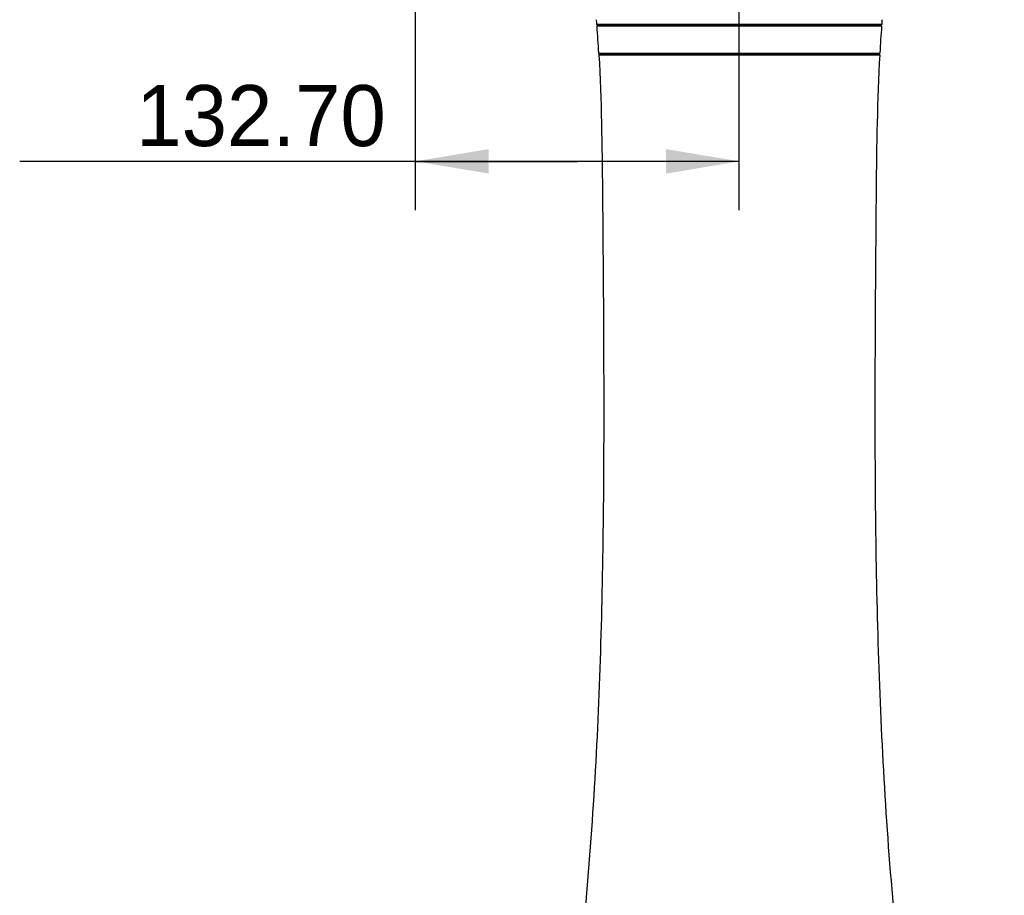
# Model space of a CAD drawing. Header units: millimetres. Extents: x 10 to 584, y 4 to 410.
# Tile 7 of 60: x 184 to 224, y 160 to 196. Entities that reach past the tile are written whole.
import ezdxf

# ---------------------------------------------------------------- set-up
doc = ezdxf.new("R2010")
doc.units = ezdxf.units.MM
doc.header["$LTSCALE"] = 32.67
doc.layers.get('0').update_dxf_attribs({"linetype": 'CONTINUOUS'})
doc.dimstyles.new('DIMSTYLE_1', dxfattribs={"dimtxt": 2.5, "dimasz": 3, "dimexe": 2, "dimexo": 1.5, "dimtad": 1, "dimlfac": 10, "dimzin": 0, "dimdsep": 46, "dimtxsty": 'Standard', "dimblk": '_FILLED', "dimblk1": '_FILLED', "dimblk2": '_FILLED', "dimcen": 0.09, "dimadec": 0, "dimazin": 0, "dimtp": 0.01, "dimtm": 0.01, "dimtfac": 1, "dimtofl": 0, "dimtmove": 0, "dimatfit": 3, "dimldrblk": '_FILLED', "dimfxl": 1, "dimtolj": 1, "dimtzin": 0, "dimarcsym": 0})

# ---------------------------------------------------------------- blocks, each defined once
blk = doc.blocks.new('_FILLED')
at = {"color": 0, "linetype": 'ByBlock'}
blk.add_solid([(0, 0), (-1, 0.167), (-1, -0.167)], dxfattribs=at)
blk = doc.blocks.new('*D3')
at = {"color": 7, "linetype": 'Continuous', "transparency": 16777216}
for p, q in [((200.342, 187.728), (200.342, 216.183)), ((213.612, 187.728), (213.612, 213.306)), ((206.977, 189.728), (184.13, 189.728)), ((200.342, 189.728), (206.977, 189.728)), ((213.612, 189.728), (206.977, 189.728))]:
    blk.add_line(p, q, dxfattribs=at)
at = {"color": 7, "linetype": 'Continuous', "transparency": 16777216, "xscale": 3, "yscale": 3, "zscale": 3, "rotation": 180}
blk.add_blockref('_FILLED', (200.342, 189.728), dxfattribs=at)
at = {"color": 7, "linetype": 'Continuous', "transparency": 16777216, "xscale": 3, "yscale": 3, "zscale": 3}
blk.add_blockref('_FILLED', (213.612, 189.728), dxfattribs=at)
at = {"color": 7, "linetype": 'Continuous', "transparency": 16777216, "insert": (199.13, 192.853), "char_height": 2.5, "width": 15, "attachment_point": 3, "line_spacing_factor": 0.9}
blk.add_mtext('132.70', dxfattribs=at)
blk = doc.blocks.new('*D4')
at = {"color": 7, "linetype": 'Continuous', "transparency": 16777216}
for p, q in [((209.041, 202.732), (242.746, 202.732)), ((240.746, 202.732), (240.746, 170.927)), ((240.746, 139.122), (240.746, 170.927)), ((209.041, 139.122), (242.746, 139.122))]:
    blk.add_line(p, q, dxfattribs=at)
at = {"color": 7, "linetype": 'Continuous', "transparency": 16777216, "xscale": 3, "yscale": 3, "zscale": 3}
for p, rotation in [((240.746, 202.732), 90), ((240.746, 139.122), 270)]:
    blk.add_blockref('_FILLED', p, dxfattribs=dict(at, rotation=rotation))
at = {"color": 7, "linetype": 'Continuous', "transparency": 16777216, "insert": (237.621, 170.927), "char_height": 2.5, "width": 15, "attachment_point": 2, "rotation": 90, "line_spacing_factor": 0.9}
blk.add_mtext('636.10', dxfattribs=at)
blk = doc.blocks.new('*D9')
at = {"color": 7, "linetype": 'Continuous', "transparency": 16777216}
for p, q in [((224.799, 269.122), (254.627, 269.122)), ((252.627, 269.122), (252.627, 204.122)), ((252.627, 139.122), (252.627, 204.122)), ((224.799, 139.122), (254.627, 139.122))]:
    blk.add_line(p, q, dxfattribs=at)
at = {"color": 7, "linetype": 'Continuous', "transparency": 16777216, "xscale": 3, "yscale": 3, "zscale": 3}
for p, rotation in [((252.627, 269.122), 90), ((252.627, 139.122), 270)]:
    blk.add_blockref('_FILLED', p, dxfattribs=dict(at, rotation=rotation))
at = {"color": 7, "linetype": 'Continuous', "transparency": 16777216, "insert": (249.502, 204.122), "char_height": 2.5, "width": 17.5, "attachment_point": 2, "rotation": 90, "line_spacing_factor": 0.9}
blk.add_mtext('1300.00', dxfattribs=at)

msp = doc.modelspace()

# ---------------------------------------------------------------- linework, layer by layer
at = {"color": 7, "linetype": 'Continuous'}
for p, q in [((219.446, 195.3328), (207.7772, 195.3328)), ((219.4409, 195.2666), (207.7823, 195.2666)), ((219.3961, 195.2866), (207.8271, 195.2866)), ((208.3456, 195.2866), (208.3456, 195.2666)), ((218.8776, 195.2866), (218.8776, 195.2666)), ((207.8551, 194.1666), (219.3681, 194.1666)), ((207.859, 194.0938), (219.3642, 194.0938)), ((207.9089, 194.1466), (219.3142, 194.1466)), ((209.6116, 194.1666), (209.6116, 194.1466)), ((217.6116, 194.1666), (217.6116, 194.1466))]:
    msp.add_line(p, q, dxfattribs=at)
for centre, radius, start, end in [((153.7916, 191.1897), 54.1444, 4.38848, 4.59953), ((207.8271, 195.3366), 0.05, 184.38895, 270), ((148.0387, 190.7686), 59.9127, 3.251351, 4.305612), ((279.1845, 190.7686), 59.9127, 175.694388, 176.748649), ((219.3961, 195.3366), 0.05, 270, 355.61105), ((273.4316, 191.1897), 54.1444, 175.40047, 175.61152), ((207.9089, 194.0966), 0.05, 90, 183.20203), ((219.3142, 194.0966), 0.05, 356.79797, 90)]:
    msp.add_arc(centre, radius, start, end, dxfattribs=at)
for points in [[(207.859, 194.0938), (207.963, 192.2357), (208.0102, 188.5085), (208.052, 182.9198), (208.0652, 177.3293), (207.9972, 171.7444), (207.8087, 166.1678), (207.4597, 160.6017), (206.8984, 155.0529), (206.3817, 151.3688), (206.221, 149.5159)], [(219.3642, 194.0938), (219.2602, 192.2357), (219.2129, 188.5085), (219.1712, 182.9198), (219.158, 177.3293), (219.2259, 171.7444), (219.4145, 166.1678), (219.7635, 160.6017), (220.3248, 155.0529), (220.8415, 151.3688), (221.0021, 149.5159)]]:
    msp.add_open_spline(points, degree=3, knots=[0, 0, 0, 0, 0.1250054, 0.2502723, 0.3754641, 0.500524, 0.6254348, 0.7502406, 0.8750674, 1, 1, 1, 1], dxfattribs=at)

# ---------------------------------------------------------------- dimensions: what is measured, and where the dimension line sits
for base, p1, p2, angle, picture, middle in [((252.6272, 269.1216), (223.2991, 139.1216), (223.2991, 269.1216), 90, '*D9', (252.6272, 204.4341)), ((200.3416, 189.728), (213.6116, 214.8058), (200.3416, 217.6833), 180, '*D3', (191.9422, 189.728)), ((240.7463, 139.1216), (207.5409, 202.7316), (207.5409, 139.1216), 270, '*D4', (240.7463, 170.9266))]:
    dim = msp.add_linear_dim(base=base, p1=p1, p2=p2, angle=angle, dimstyle='DIMSTYLE_1', dxfattribs=at)
    dim.commit()
    dim.dimension.update_dxf_attribs({"geometry": picture, "text_midpoint": middle, "dimtype": 160})

doc.saveas('drawing.dxf')
